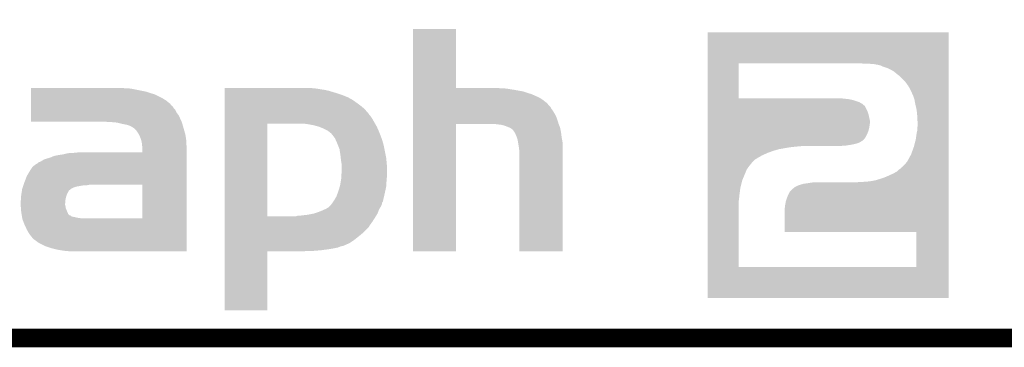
# Model space of a CAD drawing. Extents: x -1.3 to 24.2, y -3.9 to 53.4.
# Tile 4 of 24: x 7.5 to 15.6, y -3.9 to -1.2. Entities that reach past the tile are written whole.
import ezdxf

# ---------------------------------------------------------------- set-up
doc = ezdxf.new("R2010")
doc.units = 0
doc.layers.add('BARGRAPH_2_CLICK_V100_GKO', color=9, linetype='CONTINUOUS')
doc.layers.add('BARGRAPH_2_CLICK_V100_GTO', color=3, linetype='CONTINUOUS')

msp = doc.modelspace()

# ---------------------------------------------------------------- linework, layer by layer
at = {"layer": 'BARGRAPH_2_CLICK_V100_GKO', "const_width": 0.1524}
msp.add_lwpolyline([(-1.27, -3.81), (21.59, -3.81), (24.13, -1.27)], dxfattribs=at)
at = {"layer": 'BARGRAPH_2_CLICK_V100_GTO'}
for points in [[(10.764536, -1.75514), (10.76454, -1.270022), (11.117602, -1.75514), (11.11758, -1.270022)], [(10.76454, -1.270022), (10.764542, -1.27), (11.11758, -1.270022), (10.764542, -1.27)], [(13.182618, -1.55194), (13.18262, -1.297962), (15.161256, -1.55194), (15.16126, -1.297962)], [(13.18262, -1.297962), (13.182622, -1.29794), (15.16126, -1.297962), (13.182622, -1.29794)], [(13.182616, -1.838938), (13.182618, -1.55194), (13.4366, -1.838938), (13.436622, -1.55194)], [(14.460218, -1.55448), (14.43482, -1.55194), (15.161256, -1.55448), (15.161256, -1.55194)], [(14.52372, -1.55702), (14.4907, -1.55448), (15.161256, -1.55702), (15.161256, -1.55448)], [(14.554202, -1.55956), (14.52372, -1.55702), (15.161256, -1.55956), (15.161256, -1.55702)], [(14.579602, -1.56464), (14.554202, -1.55956), (15.161256, -1.56464), (15.161256, -1.55956)], [(14.582142, -1.564642), (14.579602, -1.56464), (15.161256, -1.564642), (15.161256, -1.56464)], [(14.589762, -1.56718), (14.582142, -1.564642), (15.161256, -1.56718), (15.161256, -1.564642)], [(14.602462, -1.569722), (14.589762, -1.56718), (15.161256, -1.569722), (15.161256, -1.56718)], [(14.617702, -1.57734), (14.602462, -1.569722), (15.161256, -1.57734), (15.161256, -1.569722)], [(14.6558, -1.59004), (14.617702, -1.57734), (15.161256, -1.59004), (15.161256, -1.57734)], [(14.701518, -1.6129), (14.6558, -1.59004), (15.161256, -1.6129), (15.161256, -1.59004)], [(14.714222, -1.62052), (14.701518, -1.6129), (15.161256, -1.62052), (15.161256, -1.6129)], [(14.731998, -1.63576), (14.714222, -1.62052), (15.161256, -1.63576), (15.161256, -1.62052)], [(14.75486, -1.653542), (14.731998, -1.63576), (15.161256, -1.653542), (15.161256, -1.63576)], [(14.8082, -1.70688), (14.75486, -1.653542), (15.161254, -1.70688), (15.161256, -1.653542)], [(7.627638, -1.78562), (7.62764, -1.76022), (8.5725, -1.78562), (8.4455, -1.76022)], [(7.62764, -1.75768), (7.627642, -1.75514), (8.397242, -1.75768), (8.37946, -1.75514)], [(7.62764, -1.76022), (7.62764, -1.75768), (8.4455, -1.76022), (8.4201, -1.75768)], [(9.21768, -1.75768), (9.217682, -1.75514), (9.94664, -1.75768), (9.92378, -1.75514)], [(9.21768, -1.76022), (9.21768, -1.75768), (9.97204, -1.76022), (9.94664, -1.75768)], [(9.21768, -1.7653), (9.21768, -1.76022), (10.00252, -1.7653), (9.97204, -1.76022)], [(9.21768, -1.77038), (9.21768, -1.7653), (10.03554, -1.77038), (10.00252, -1.7653)], [(9.21768, -1.778), (9.21768, -1.77038), (10.0711, -1.778), (10.03554, -1.77038)], [(9.21768, -1.80086), (9.21768, -1.778), (10.1473, -1.80086), (10.0711, -1.778)], [(10.764534, -1.77038), (10.764536, -1.7653), (11.5951, -1.77038), (11.56208, -1.7653)], [(10.764534, -1.78308), (10.764534, -1.77038), (11.666222, -1.78308), (11.5951, -1.77038)], [(10.764536, -1.75768), (10.764536, -1.75514), (11.480802, -1.75768), (11.46048, -1.75514)], [(10.764536, -1.76022), (10.764536, -1.75768), (11.5316, -1.76022), (11.5062, -1.75768)], [(10.764536, -1.7653), (10.764536, -1.76022), (11.56208, -1.7653), (11.5316, -1.76022)], [(14.8336, -1.74244), (14.8082, -1.70688), (15.161254, -1.74244), (15.161254, -1.70688)], [(14.85392, -1.78054), (14.8336, -1.74244), (15.161254, -1.78054), (15.161254, -1.74244)], [(7.62763, -1.88214), (7.627632, -1.85928), (8.765546, -1.88214), (8.7376, -1.85928)], [(7.627632, -1.85928), (7.627634, -1.841502), (8.7376, -1.85928), (8.70966, -1.841502)], [(7.627634, -1.841502), (7.627636, -1.80848), (8.70966, -1.841502), (8.64362, -1.80848)], [(7.627636, -1.80848), (7.627638, -1.78562), (8.64362, -1.80848), (8.5725, -1.78562)], [(9.21768, -1.8161), (9.21768, -1.80086), (10.19048, -1.8161), (10.1473, -1.80086)], [(9.21768, -1.83134), (9.21768, -1.8161), (10.228582, -1.83134), (10.19048, -1.8161)], [(9.21768, -1.8542), (9.21768, -1.83134), (10.269222, -1.8542), (10.228582, -1.83134)], [(9.21768, -1.8796), (9.21768, -1.8542), (10.30478, -1.8796), (10.269222, -1.8542)], [(10.764534, -1.80594), (10.764534, -1.78308), (11.73734, -1.80594), (11.666222, -1.78308)], [(10.764534, -1.833882), (10.764534, -1.80594), (11.800842, -1.833882), (11.73734, -1.80594)], [(10.764534, -1.8542), (10.764534, -1.833882), (11.83132, -1.8542), (11.800842, -1.833882)], [(10.764534, -1.87452), (10.764534, -1.8542), (11.856726, -1.87452), (11.83132, -1.8542)], [(13.182616, -1.83896), (13.182616, -1.838938), (14.23924, -1.83896), (13.4366, -1.838938)], [(13.182616, -1.8415), (13.182616, -1.83896), (14.29258, -1.8415), (14.23924, -1.83896)], [(13.182616, -1.84658), (13.182616, -1.8415), (14.3383, -1.84658), (14.29258, -1.8415)], [(13.182616, -1.8542), (13.182616, -1.84658), (14.376398, -1.8542), (14.3383, -1.84658)], [(13.182616, -1.87198), (13.182616, -1.8542), (14.42974, -1.87198), (14.376398, -1.8542)], [(14.85646, -1.78562), (14.85392, -1.78054), (15.161254, -1.78562), (15.161254, -1.78054)], [(14.86154, -1.79832), (14.85646, -1.78562), (15.161254, -1.79832), (15.161254, -1.78562)], [(14.8717, -1.82118), (14.86154, -1.79832), (15.161254, -1.82118), (15.161254, -1.79832)], [(14.88186, -1.851662), (14.8717, -1.82118), (15.161254, -1.851662), (15.161254, -1.82118)], [(14.88948, -1.8923), (14.88186, -1.851662), (15.161254, -1.8923), (15.161254, -1.851662)], [(7.627626, -1.935484), (7.627628, -1.92024), (8.811262, -1.935484), (8.79856, -1.92024)], [(7.627626, -1.9558), (7.627626, -1.935484), (8.821422, -1.9558), (8.811262, -1.935484)], [(7.627628, -1.92024), (7.62763, -1.905002), (8.79856, -1.92024), (8.788402, -1.905002)], [(7.62763, -1.882154), (7.62763, -1.88214), (8.768086, -1.882154), (8.765546, -1.88214)], [(7.62763, -1.88722), (7.62763, -1.882154), (8.770622, -1.88722), (8.768086, -1.882154)], [(7.62763, -1.897382), (7.62763, -1.88722), (8.778242, -1.897382), (8.770622, -1.88722)], [(7.62763, -1.905002), (7.62763, -1.897382), (8.788402, -1.905002), (8.778242, -1.897382)], [(9.217678, -1.938024), (9.21768, -1.907542), (10.375902, -1.938024), (10.342882, -1.907542)], [(9.217678, -1.9431), (9.217678, -1.938024), (10.378442, -1.9431), (10.375902, -1.938024)], [(9.21768, -1.907542), (9.21768, -1.8796), (10.342882, -1.907542), (10.30478, -1.8796)], [(10.764532, -1.9431), (10.764534, -1.925322), (11.9126, -1.9431), (11.8999, -1.925322)], [(10.764534, -1.874534), (10.764534, -1.87452), (11.861806, -1.874534), (11.856726, -1.87452)], [(10.764534, -1.8796), (10.764534, -1.874534), (11.864342, -1.8796), (11.861806, -1.874534)], [(10.764534, -1.884682), (10.764534, -1.8796), (11.869422, -1.884682), (11.864342, -1.8796)], [(10.764534, -1.897382), (10.764534, -1.884682), (11.877044, -1.897382), (11.869422, -1.884682)], [(10.764534, -1.907544), (10.764534, -1.897382), (11.889742, -1.907544), (11.877044, -1.897382)], [(10.764534, -1.925322), (10.764534, -1.907544), (11.8999, -1.925322), (11.889742, -1.907544)], [(13.182614, -1.904998), (13.182616, -1.887222), (14.475458, -1.904998), (14.45514, -1.887222)], [(13.182614, -1.9304), (13.182614, -1.904998), (14.48816, -1.9304), (14.475458, -1.904998)], [(13.182614, -1.953258), (13.182614, -1.9304), (14.49832, -1.953258), (14.48816, -1.9304)], [(13.182616, -1.8796), (13.182616, -1.87198), (14.442442, -1.8796), (14.42974, -1.87198)], [(13.182616, -1.884678), (13.182616, -1.8796), (14.452596, -1.884678), (14.442442, -1.8796)], [(13.182616, -1.887222), (13.182616, -1.884678), (14.45514, -1.887222), (14.452596, -1.884678)], [(14.89964, -1.935482), (14.88948, -1.8923), (15.161252, -1.935482), (15.161254, -1.8923)], [(14.90472, -1.98628), (14.89964, -1.935482), (15.161252, -1.98628), (15.161252, -1.935482)], [(7.62762, -2.029462), (7.627622, -2.00152), (8.86206, -2.029462), (8.84936, -2.00152)], [(7.627622, -2.00152), (7.627624, -1.976122), (8.84936, -2.00152), (8.83666, -1.976122)], [(7.627624, -1.976122), (7.627626, -1.9558), (8.83666, -1.976122), (8.821422, -1.9558)], [(9.217678, -1.95834), (9.217678, -1.9431), (10.39368, -1.95834), (10.378442, -1.9431)], [(9.217678, -1.97358), (9.217678, -1.95834), (10.40384, -1.97358), (10.39368, -1.95834)], [(9.217678, -1.98882), (9.217678, -1.97358), (10.41654, -1.98882), (10.40384, -1.97358)], [(9.217678, -2.011678), (9.217678, -1.98882), (10.431778, -2.011678), (10.41654, -1.98882)], [(9.217678, -2.03962), (9.217678, -2.011678), (10.44702, -2.03962), (10.431778, -2.011678)], [(10.764532, -1.96342), (10.764532, -1.9431), (11.925298, -1.96342), (11.9126, -1.9431)], [(10.764532, -1.986282), (10.764532, -1.96342), (11.938, -1.986282), (11.925298, -1.96342)], [(10.764532, -2.01422), (10.764532, -1.986282), (11.94816, -2.01422), (11.938, -1.986282)], [(10.764532, -2.04724), (10.764532, -2.01422), (11.958318, -2.04724), (11.94816, -2.01422)], [(13.182614, -1.978662), (13.182614, -1.953258), (14.50594, -1.978662), (14.49832, -1.953258)], [(13.182614, -2.024378), (13.182614, -1.978662), (14.5161, -2.024378), (14.50594, -1.978662)], [(14.90726, -2.0447), (14.90472, -1.98628), (15.161252, -2.0447), (15.161252, -1.98628)], [(7.62762, -2.031978), (7.62762, -2.029462), (8.8629, -2.031978), (8.86206, -2.029462)], [(8.2169, -2.032), (7.62762, -2.031978), (8.862908, -2.032), (8.8629, -2.031978)], [(8.2804, -2.03454), (8.2169, -2.032), (8.863754, -2.03454), (8.862908, -2.032)], [(8.333738, -2.03962), (8.2804, -2.03454), (8.865448, -2.03962), (8.863754, -2.03454)], [(8.37438, -2.04978), (8.333738, -2.03962), (8.868834, -2.04978), (8.865448, -2.03962)], [(8.412482, -2.0574), (8.37438, -2.04978), (8.871374, -2.0574), (8.868834, -2.04978)], [(8.42095, -2.05994), (8.412482, -2.0574), (8.87222, -2.05994), (8.871374, -2.0574)], [(8.437878, -2.065018), (8.42095, -2.05994), (8.873672, -2.065018), (8.87222, -2.05994)], [(8.455662, -2.07518), (8.437878, -2.065018), (8.876576, -2.07518), (8.873672, -2.065018)], [(8.465816, -2.080258), (8.455662, -2.07518), (8.878026, -2.080258), (8.876576, -2.07518)], [(8.46836, -2.0828), (8.465816, -2.080258), (8.878752, -2.0828), (8.878026, -2.080258)], [(8.491218, -2.10312), (8.46836, -2.0828), (8.884558, -2.10312), (8.878752, -2.0828)], [(9.217668, -2.809218), (9.217678, -2.04724), (9.56818, -2.809218), (9.568202, -2.04724)], [(9.217678, -2.04724), (9.217678, -2.03962), (10.451466, -2.04724), (10.44702, -2.03962)], [(9.883142, -2.04978), (9.81202, -2.04724), (10.452948, -2.04978), (10.451466, -2.04724)], [(9.94156, -2.05994), (9.883142, -2.04978), (10.458874, -2.05994), (10.452948, -2.04978)], [(9.980164, -2.0701), (9.94156, -2.05994), (10.4648, -2.0701), (10.458874, -2.05994)], [(9.989822, -2.072642), (9.980164, -2.0701), (10.465974, -2.072642), (10.4648, -2.0701)], [(10.02792, -2.08788), (9.989822, -2.072642), (10.473008, -2.08788), (10.465974, -2.072642)], [(10.058398, -2.10312), (10.02792, -2.08788), (10.48004, -2.10312), (10.473008, -2.08788)], [(10.76452, -3.096238), (10.764532, -2.049802), (11.117558, -3.096238), (11.11758, -2.049802)], [(10.764532, -2.04978), (10.764532, -2.04724), (11.959296, -2.04978), (11.958318, -2.04724)], [(10.764532, -2.049802), (10.764532, -2.04978), (11.11758, -2.049802), (11.396982, -2.04978)], [(11.44524, -2.05232), (11.396982, -2.04978), (11.960274, -2.05232), (11.959296, -2.04978)], [(11.485878, -2.0574), (11.44524, -2.05232), (11.962228, -2.0574), (11.960274, -2.05232)], [(11.516358, -2.06502), (11.485878, -2.0574), (11.965158, -2.06502), (11.962228, -2.0574)], [(11.54176, -2.07518), (11.516358, -2.06502), (11.969066, -2.07518), (11.965158, -2.06502)], [(11.555312, -2.080262), (11.54176, -2.07518), (11.97102, -2.080262), (11.969066, -2.07518)], [(11.56208, -2.0828), (11.555312, -2.080262), (11.971564, -2.0828), (11.97102, -2.080262)], [(11.582398, -2.09804), (11.56208, -2.0828), (11.97483, -2.09804), (11.971564, -2.0828)], [(11.584938, -2.100578), (11.582398, -2.09804), (11.975374, -2.100578), (11.97483, -2.09804)], [(11.5951, -2.11582), (11.584938, -2.100578), (11.97864, -2.11582), (11.975374, -2.100578)], [(13.182612, -2.108198), (13.182614, -2.077718), (14.5034, -2.108198), (14.51102, -2.077718)], [(13.182614, -2.042158), (13.182614, -2.024378), (14.5161, -2.042158), (14.5161, -2.024378)], [(13.182614, -2.077718), (13.182614, -2.042158), (14.51102, -2.077718), (14.5161, -2.042158)], [(14.90472, -2.082802), (14.90726, -2.067562), (15.161252, -2.082802), (15.161252, -2.067562)], [(14.90472, -2.103122), (14.90472, -2.082802), (15.16125, -2.103122), (15.161252, -2.082802)], [(14.90726, -2.067562), (14.90726, -2.0447), (15.161252, -2.067562), (15.161252, -2.0447)], [(8.508998, -2.131058), (8.491218, -2.10312), (8.89254, -2.131058), (8.884558, -2.10312)], [(8.508998, -2.13106), (8.508998, -2.131058), (8.892542, -2.13106), (8.89254, -2.131058)], [(8.5217, -2.15646), (8.508998, -2.13106), (8.897304, -2.15646), (8.892542, -2.13106)], [(8.527242, -2.1717), (8.5217, -2.15646), (8.90016, -2.1717), (8.897304, -2.15646)], [(8.531858, -2.1844), (8.527242, -2.1717), (8.900954, -2.1844), (8.90016, -2.1717)], [(10.0584, -2.103122), (10.058398, -2.10312), (10.480042, -2.103122), (10.48004, -2.10312)], [(10.07618, -2.11582), (10.0584, -2.103122), (10.48512, -2.11582), (10.480042, -2.103122)], [(10.091418, -2.128518), (10.07618, -2.11582), (10.4902, -2.128518), (10.48512, -2.11582)], [(10.093962, -2.131062), (10.091418, -2.128518), (10.491218, -2.131062), (10.4902, -2.128518)], [(10.101944, -2.14122), (10.093962, -2.131062), (10.49528, -2.14122), (10.491218, -2.131062)], [(10.1219, -2.166622), (10.101944, -2.14122), (10.504806, -2.166622), (10.49528, -2.14122)], [(10.128672, -2.181858), (10.1219, -2.166622), (10.510518, -2.181858), (10.504806, -2.166622)], [(10.14222, -2.21234), (10.128672, -2.181858), (10.518988, -2.21234), (10.510518, -2.181858)], [(11.600178, -2.123438), (11.5951, -2.11582), (11.979594, -2.123438), (11.97864, -2.11582)], [(11.61288, -2.15138), (11.600178, -2.123438), (11.983086, -2.15138), (11.979594, -2.123438)], [(11.614574, -2.15646), (11.61288, -2.15138), (11.98372, -2.15646), (11.983086, -2.15138)], [(11.623038, -2.181858), (11.614574, -2.15646), (11.988202, -2.181858), (11.98372, -2.15646)], [(11.626004, -2.199642), (11.623038, -2.181858), (11.99134, -2.199642), (11.988202, -2.181858)], [(13.182612, -2.1336), (13.182612, -2.108198), (14.49324, -2.1336), (14.5034, -2.108198)], [(13.182612, -2.153918), (13.182612, -2.1336), (14.48308, -2.153918), (14.49324, -2.1336)], [(13.182612, -2.16916), (13.182612, -2.153918), (14.47292, -2.16916), (14.48308, -2.153918)], [(13.182612, -2.181858), (13.182612, -2.16916), (14.462762, -2.181858), (14.47292, -2.16916)], [(13.182612, -2.18694), (13.182612, -2.181858), (14.45514, -2.18694), (14.462762, -2.181858)], [(14.87678, -2.23774), (14.89202, -2.179322), (15.16125, -2.23774), (15.16125, -2.179322)], [(14.89202, -2.179322), (14.89964, -2.12598), (15.16125, -2.179322), (15.16125, -2.12598)], [(14.89964, -2.12598), (14.90472, -2.103122), (15.16125, -2.12598), (15.16125, -2.103122)], [(8.53694, -2.209802), (8.531858, -2.1844), (8.902542, -2.209802), (8.900954, -2.1844)], [(8.537224, -2.21234), (8.53694, -2.209802), (8.9027, -2.21234), (8.902542, -2.209802)], [(8.53948, -2.23266), (8.537224, -2.21234), (8.90383, -2.23266), (8.9027, -2.21234)], [(8.53948, -2.258058), (8.53948, -2.23266), (8.90524, -2.258058), (8.90383, -2.23266)], [(8.53948, -2.283438), (8.53948, -2.258058), (8.905238, -2.283438), (8.90524, -2.258058)], [(10.148146, -2.227578), (10.14222, -2.21234), (10.52322, -2.227578), (10.518988, -2.21234)], [(10.16, -2.258062), (10.148146, -2.227578), (10.529318, -2.258062), (10.52322, -2.227578)], [(10.16762, -2.306318), (10.16, -2.258062), (10.538968, -2.306318), (10.529318, -2.258062)], [(11.6332, -2.24282), (11.626004, -2.199642), (11.991338, -2.24282), (11.99134, -2.199642)], [(11.63574, -2.26568), (11.6332, -2.24282), (11.991338, -2.26568), (11.991338, -2.24282)], [(13.182612, -2.189478), (13.182612, -2.18694), (14.452602, -2.189478), (14.45514, -2.18694)], [(13.182612, -2.20472), (13.182612, -2.189478), (14.427202, -2.20472), (14.452602, -2.189478)], [(13.182612, -2.21488), (13.182612, -2.20472), (14.394182, -2.21488), (14.427202, -2.20472)], [(13.182612, -2.2225), (13.182612, -2.21488), (14.35608, -2.2225), (14.394182, -2.21488)], [(13.182612, -2.22758), (13.182612, -2.2225), (14.32306, -2.22758), (14.35608, -2.2225)], [(13.182612, -2.23012), (13.182612, -2.22758), (14.29004, -2.23012), (14.32306, -2.22758)], [(13.182612, -2.23266), (13.182612, -2.23012), (14.26464, -2.23266), (14.29004, -2.23012)], [(13.182612, -2.23774), (13.182612, -2.23266), (13.90142, -2.23774), (13.954758, -2.23266)], [(13.182612, -2.24282), (13.182612, -2.23774), (13.855698, -2.24282), (13.90142, -2.23774)], [(13.182612, -2.25806), (13.182612, -2.24282), (13.76934, -2.25806), (13.855698, -2.24282)], [(13.182612, -2.26822), (13.182612, -2.25806), (13.73378, -2.26822), (13.76934, -2.25806)], [(14.85392, -2.301242), (14.87678, -2.23774), (15.161248, -2.301242), (15.16125, -2.23774)], [(7.713978, -2.35458), (7.7343, -2.341878), (8.905236, -2.35458), (8.905236, -2.341878)], [(7.7343, -2.341878), (7.785102, -2.32664), (8.905236, -2.341878), (8.905238, -2.32664)], [(7.785102, -2.32664), (7.815582, -2.31394), (8.905238, -2.32664), (8.905238, -2.31394)], [(7.815582, -2.31394), (7.85114, -2.30632), (8.905238, -2.31394), (8.905238, -2.30632)], [(7.85114, -2.30632), (7.886698, -2.30124), (8.905238, -2.30632), (8.905238, -2.30124)], [(7.886698, -2.30124), (7.92988, -2.29108), (8.905238, -2.30124), (8.905238, -2.29108)], [(7.92988, -2.29108), (7.97306, -2.28854), (8.905238, -2.29108), (8.905238, -2.28854)], [(7.97306, -2.28854), (8.023858, -2.28346), (8.905238, -2.28854), (8.905238, -2.28346)], [(8.023858, -2.28346), (8.53948, -2.283438), (8.905238, -2.28346), (8.905238, -2.283438)], [(10.170162, -2.32918), (10.16762, -2.306318), (10.54354, -2.32918), (10.538968, -2.306318)], [(10.1727, -2.35204), (10.170162, -2.32918), (10.54562, -2.35204), (10.54354, -2.32918)], [(11.63574, -3.096238), (11.63574, -2.26568), (11.991318, -3.096238), (11.991338, -2.26568)], [(13.18261, -2.30124), (13.182612, -2.28854), (13.64742, -2.30124), (13.67536, -2.28854)], [(13.18261, -2.3114), (13.18261, -2.30124), (13.62456, -2.3114), (13.64742, -2.30124)], [(13.18261, -2.321558), (13.18261, -2.3114), (13.609322, -2.321558), (13.62456, -2.3114)], [(13.18261, -2.32918), (13.18261, -2.321558), (13.594082, -2.32918), (13.609322, -2.321558)], [(13.18261, -2.336798), (13.18261, -2.32918), (13.58392, -2.336798), (13.594082, -2.32918)], [(13.18261, -2.341878), (13.18261, -2.336798), (13.573764, -2.341878), (13.58392, -2.336798)], [(13.18261, -2.36982), (13.18261, -2.341878), (13.54582, -2.36982), (13.573764, -2.341878)], [(13.182612, -2.27838), (13.182612, -2.26822), (13.7033, -2.27838), (13.73378, -2.26822)], [(13.182612, -2.28854), (13.182612, -2.27838), (13.67536, -2.28854), (13.7033, -2.27838)], [(14.82344, -2.357118), (14.85392, -2.301242), (15.161248, -2.357118), (15.161248, -2.301242)], [(7.622538, -2.42824), (7.637782, -2.40538), (8.905234, -2.42824), (8.905236, -2.40538)], [(7.637782, -2.40538), (7.660646, -2.38506), (8.905236, -2.40538), (8.905236, -2.38506)], [(7.660646, -2.38506), (7.663186, -2.385054), (8.905236, -2.38506), (8.905236, -2.385054)], [(7.663186, -2.385054), (7.668264, -2.37998), (8.905236, -2.385054), (8.905236, -2.37998)], [(7.668264, -2.37998), (7.675882, -2.377436), (8.905236, -2.37998), (8.905236, -2.377436)], [(7.675882, -2.377436), (7.686044, -2.36728), (8.905236, -2.377436), (8.905236, -2.36728)], [(7.686044, -2.36728), (7.69874, -2.3622), (8.905236, -2.36728), (8.905236, -2.3622)], [(7.69874, -2.3622), (7.713978, -2.35458), (8.905236, -2.3622), (8.905236, -2.35458)], [(10.17524, -2.36728), (10.1727, -2.35204), (10.547004, -2.36728), (10.54562, -2.35204)], [(10.17778, -2.38506), (10.17524, -2.36728), (10.54862, -2.38506), (10.547004, -2.36728)], [(10.176904, -2.44348), (10.17778, -2.41808), (10.55116, -2.44348), (10.550056, -2.41808)], [(10.17778, -2.385062), (10.17778, -2.38506), (10.548622, -2.385062), (10.54862, -2.38506)], [(10.17778, -2.41808), (10.17778, -2.385062), (10.550056, -2.41808), (10.548622, -2.385062)], [(13.182608, -2.514598), (13.18261, -2.423158), (13.467082, -2.514598), (13.505182, -2.423158)], [(13.18261, -2.39522), (13.18261, -2.36982), (13.5255, -2.39522), (13.54582, -2.36982)], [(13.18261, -2.423158), (13.18261, -2.39522), (13.505182, -2.423158), (13.5255, -2.39522)], [(14.742158, -2.438402), (14.75486, -2.425702), (15.161248, -2.438402), (15.161248, -2.425702)], [(14.75486, -2.425702), (14.76502, -2.41808), (15.161248, -2.425702), (15.161248, -2.41808)], [(14.76502, -2.41808), (14.772636, -2.413), (15.161248, -2.41808), (15.161248, -2.413)], [(14.772636, -2.413), (14.775174, -2.407934), (15.161248, -2.413), (15.161248, -2.407934)], [(14.775174, -2.407934), (14.777714, -2.40792), (15.161248, -2.407934), (15.161248, -2.40792)], [(14.777714, -2.40792), (14.80312, -2.38252), (15.161248, -2.40792), (15.161248, -2.38252)], [(14.80312, -2.38252), (14.82344, -2.357118), (15.161248, -2.38252), (15.161248, -2.357118)], [(7.57174, -2.53238), (7.59206, -2.479038), (8.905232, -2.53238), (8.905234, -2.479038)], [(7.59206, -2.479038), (7.622538, -2.42824), (8.905234, -2.479038), (8.905234, -2.42824)], [(10.170362, -2.52222), (10.17524, -2.491742), (10.54608, -2.52222), (10.548618, -2.491742)], [(10.17524, -2.49174), (10.176114, -2.46634), (10.54862, -2.49174), (10.55116, -2.46634)], [(10.17524, -2.491742), (10.17524, -2.49174), (10.548618, -2.491742), (10.54862, -2.49174)], [(10.176114, -2.46634), (10.176904, -2.44348), (10.55116, -2.46634), (10.55116, -2.44348)], [(14.5669, -2.51206), (14.59992, -2.5019), (15.161246, -2.51206), (15.161246, -2.5019)], [(14.59992, -2.5019), (14.630402, -2.49174), (15.161246, -2.5019), (15.161246, -2.49174)], [(14.630402, -2.49174), (14.6558, -2.48158), (15.161246, -2.49174), (15.161248, -2.48158)], [(14.6558, -2.48158), (14.68374, -2.46888), (15.161248, -2.48158), (15.161248, -2.46888)], [(14.68374, -2.46888), (14.706598, -2.45872), (15.161248, -2.46888), (15.161248, -2.45872)], [(14.706598, -2.45872), (14.742158, -2.438402), (15.161248, -2.45872), (15.161248, -2.438402)], [(7.553158, -2.590798), (7.553962, -2.585718), (7.94766, -2.590798), (7.952742, -2.585718)], [(7.553962, -2.585718), (7.558194, -2.573018), (7.952742, -2.585718), (7.975602, -2.573018)], [(7.558194, -2.573018), (7.560734, -2.5654), (7.975602, -2.573018), (8.001, -2.5654)], [(7.560734, -2.5654), (7.56412, -2.55524), (8.001, -2.5654), (8.056882, -2.55524)], [(7.56412, -2.55524), (7.565812, -2.55016), (8.082282, -2.55524), (8.105142, -2.55016)], [(7.565812, -2.55016), (7.57174, -2.53238), (8.905232, -2.55016), (8.905232, -2.53238)], [(8.54202, -2.550182), (8.105142, -2.55016), (8.905232, -2.550182), (8.905232, -2.55016)], [(8.541998, -2.82702), (8.54202, -2.550182), (8.905224, -2.82702), (8.905232, -2.550182)], [(10.151364, -2.60096), (10.162794, -2.562862), (10.53592, -2.60096), (10.54354, -2.562862)], [(10.162794, -2.562862), (10.16508, -2.555242), (10.54354, -2.562862), (10.544016, -2.555242)], [(10.16508, -2.555242), (10.170362, -2.52222), (10.544016, -2.555242), (10.54608, -2.52222)], [(13.182608, -2.57556), (13.182608, -2.514598), (13.45184, -2.57556), (13.467082, -2.514598)], [(13.182608, -2.63398), (13.182608, -2.57556), (13.44422, -2.63398), (13.45184, -2.57556)], [(13.87602, -2.58826), (13.90142, -2.567942), (15.161246, -2.58826), (15.161246, -2.567942)], [(13.90142, -2.567942), (13.934438, -2.5527), (15.161246, -2.567942), (15.161246, -2.5527)], [(13.934438, -2.5527), (13.969998, -2.54254), (15.161246, -2.5527), (15.161246, -2.54254)], [(13.969998, -2.54254), (14.00556, -2.53746), (15.161246, -2.54254), (15.161246, -2.53746)], [(14.00556, -2.53746), (14.03604, -2.53238), (15.161246, -2.53746), (15.161246, -2.53238)], [(14.03604, -2.53238), (14.06144, -2.52984), (15.161246, -2.53238), (15.161246, -2.52984)], [(14.404342, -2.52984), (14.4907, -2.52476), (15.161246, -2.52984), (15.161246, -2.52476)], [(14.4907, -2.52476), (14.53134, -2.51968), (15.161246, -2.52476), (15.161246, -2.51968)], [(14.53134, -2.51968), (14.5669, -2.51206), (15.161246, -2.51968), (15.161246, -2.51206)], [(7.5438, -2.65684), (7.544646, -2.64922), (7.913116, -2.65684), (7.914642, -2.64922)], [(7.5438, -2.674618), (7.5438, -2.65684), (7.90956, -2.674618), (7.913116, -2.65684)], [(7.544646, -2.64922), (7.54634, -2.63398), (7.914642, -2.64922), (7.91972, -2.63398)], [(7.54634, -2.63398), (7.547542, -2.626358), (7.91972, -2.63398), (7.92226, -2.626358)], [(7.547542, -2.626358), (7.549548, -2.61366), (7.92226, -2.626358), (7.92988, -2.61366)], [(7.549548, -2.61366), (7.551954, -2.59842), (7.92988, -2.61366), (7.937504, -2.59842)], [(7.551954, -2.59842), (7.553158, -2.590798), (7.937504, -2.59842), (7.94766, -2.590798)], [(10.116822, -2.67716), (10.1346, -2.646682), (10.518584, -2.67716), (10.525758, -2.646682)], [(10.1346, -2.64668), (10.149842, -2.60604), (10.52576, -2.64668), (10.53479, -2.60604)], [(10.1346, -2.646682), (10.1346, -2.64668), (10.525758, -2.646682), (10.52576, -2.64668)], [(10.149842, -2.60604), (10.151364, -2.60096), (10.53479, -2.60604), (10.53592, -2.60096)], [(13.182608, -2.65938), (13.182608, -2.63398), (13.44168, -2.65938), (13.44422, -2.63398)], [(13.182608, -2.6797), (13.182608, -2.65938), (13.43914, -2.6797), (13.44168, -2.65938)], [(13.82522, -2.687322), (13.83538, -2.656838), (15.161244, -2.687322), (15.161246, -2.656838)], [(13.83538, -2.656838), (13.84554, -2.63144), (15.161246, -2.656838), (15.161246, -2.63144)], [(13.84554, -2.63144), (13.855698, -2.611122), (15.161246, -2.63144), (15.161246, -2.611122)], [(13.855698, -2.611122), (13.865858, -2.598422), (15.161246, -2.611122), (15.161246, -2.598422)], [(13.865858, -2.598422), (13.87602, -2.58826), (15.161246, -2.598422), (15.161246, -2.58826)], [(7.54126, -2.689858), (7.5438, -2.674618), (7.908174, -2.689858), (7.90956, -2.674618)], [(7.54126, -2.70256), (7.54126, -2.689858), (7.90702, -2.70256), (7.908174, -2.689858)], [(7.54126, -2.712722), (7.54126, -2.70256), (7.90702, -2.712722), (7.90702, -2.70256)], [(7.541464, -2.715258), (7.54126, -2.712722), (7.90702, -2.715258), (7.90702, -2.712722)], [(7.542276, -2.72542), (7.541464, -2.715258), (7.90956, -2.72542), (7.90702, -2.715258)], [(7.543698, -2.743196), (7.542276, -2.72542), (7.9121, -2.743196), (7.90956, -2.72542)], [(7.546138, -2.77368), (7.543698, -2.743196), (7.9248, -2.77368), (7.9121, -2.743196)], [(10.036816, -2.753358), (10.048242, -2.74828), (10.48512, -2.753358), (10.488166, -2.74828)], [(10.048242, -2.74828), (10.071098, -2.735582), (10.488166, -2.74828), (10.495786, -2.735582)], [(10.071098, -2.735582), (10.078718, -2.72796), (10.495786, -2.735582), (10.50036, -2.72796)], [(10.078718, -2.72796), (10.088878, -2.7178), (10.50036, -2.72796), (10.504712, -2.7178)], [(10.088878, -2.7178), (10.091418, -2.712722), (10.504712, -2.7178), (10.506888, -2.712722)], [(10.091418, -2.712722), (10.09345, -2.710182), (10.506888, -2.712722), (10.507978, -2.710182)], [(10.09345, -2.710182), (10.10158, -2.70002), (10.507978, -2.710182), (10.50967, -2.70002)], [(10.10158, -2.70002), (10.104964, -2.694944), (10.50967, -2.70002), (10.510518, -2.694944)], [(10.104964, -2.694944), (10.108352, -2.689862), (10.510518, -2.694944), (10.515596, -2.689862)], [(10.108352, -2.689862), (10.116822, -2.67716), (10.515596, -2.689862), (10.518584, -2.67716)], [(13.182602, -3.225778), (13.182606, -2.69748), (13.4366, -3.225778), (13.4366, -2.69748)], [(13.182606, -2.69748), (13.182608, -2.6797), (13.4366, -2.69748), (13.43914, -2.6797)], [(13.81506, -2.773678), (13.8176, -2.72796), (15.161244, -2.773678), (15.161244, -2.72796)], [(13.8176, -2.72796), (13.82522, -2.687322), (15.161244, -2.72796), (15.161244, -2.687322)], [(7.54634, -2.776222), (7.546138, -2.77368), (7.92589, -2.776222), (7.9248, -2.77368)], [(7.54899, -2.791456), (7.54634, -2.776222), (7.932418, -2.791456), (7.92589, -2.776222)], [(7.550758, -2.801614), (7.54899, -2.791456), (7.942574, -2.801614), (7.932418, -2.791456)], [(7.550758, -2.80162), (7.550758, -2.801614), (7.947656, -2.80162), (7.942574, -2.801614)], [(7.5512, -2.804158), (7.550758, -2.80162), (7.952736, -2.804158), (7.947656, -2.80162)], [(7.552524, -2.811776), (7.5512, -2.804158), (7.960356, -2.811776), (7.952736, -2.804158)], [(7.552968, -2.81432), (7.552524, -2.811776), (7.978138, -2.81432), (7.960356, -2.811776)], [(7.55385, -2.8194), (7.552968, -2.81432), (7.99846, -2.8194), (7.978138, -2.81432)], [(7.554734, -2.82448), (7.55385, -2.8194), (8.026398, -2.82448), (7.99846, -2.8194)], [(7.555176, -2.82702), (7.554734, -2.82448), (8.05942, -2.82702), (8.026398, -2.82448)], [(7.5565, -2.834638), (7.555176, -2.82702), (8.905224, -2.834638), (8.905224, -2.82702)], [(9.217668, -2.80924), (9.217668, -2.809218), (9.804396, -2.80924), (9.56818, -2.809218)], [(9.217668, -2.8194), (9.217668, -2.80924), (10.4521, -2.8194), (10.458352, -2.80924)], [(9.217668, -2.854958), (9.217668, -2.8194), (10.42924, -2.854958), (10.4521, -2.8194)], [(9.804396, -2.80924), (9.817096, -2.804162), (10.458352, -2.80924), (10.461476, -2.804162)], [(9.817096, -2.804162), (9.837418, -2.80416), (10.461476, -2.804162), (10.461478, -2.80416)], [(9.837418, -2.80416), (9.85774, -2.80162), (10.461478, -2.80416), (10.463042, -2.80162)], [(9.85774, -2.80162), (9.90092, -2.79654), (10.463042, -2.80162), (10.466168, -2.79654)], [(9.90092, -2.79654), (9.951708, -2.786382), (10.466168, -2.79654), (10.47242, -2.786382)], [(9.951708, -2.786382), (9.951718, -2.78638), (10.47242, -2.786382), (10.47242, -2.78638)], [(9.951718, -2.78638), (10.00252, -2.7686), (10.47242, -2.78638), (10.479258, -2.7686)], [(10.00252, -2.7686), (10.036816, -2.753358), (10.479258, -2.7686), (10.48512, -2.753358)], [(13.815082, -2.93878), (13.81506, -2.773678), (15.161242, -2.93878), (15.161244, -2.773678)], [(7.57428, -2.88036), (7.5565, -2.834638), (8.905222, -2.88036), (8.905224, -2.834638)], [(7.5946, -2.92354), (7.57428, -2.88036), (8.905222, -2.92354), (8.905222, -2.88036)], [(9.217666, -2.92862), (9.217668, -2.90576), (10.37082, -2.92862), (10.39114, -2.90576)], [(9.217668, -2.890522), (9.217668, -2.854958), (10.40384, -2.890522), (10.42924, -2.854958)], [(9.217668, -2.8956), (9.217668, -2.890522), (10.401298, -2.8956), (10.40384, -2.890522)], [(9.217668, -2.90576), (9.217668, -2.8956), (10.39114, -2.90576), (10.401298, -2.8956)], [(7.612378, -2.954018), (7.5946, -2.92354), (8.90522, -2.954018), (8.905222, -2.92354)], [(7.63016, -2.97688), (7.612378, -2.954018), (8.90522, -2.97688), (8.90522, -2.954018)], [(7.64286, -2.99212), (7.63016, -2.97688), (8.90522, -2.99212), (8.90522, -2.97688)], [(9.217666, -2.95148), (9.217666, -2.92862), (10.34542, -2.95148), (10.37082, -2.92862)], [(9.217666, -2.97688), (9.217666, -2.95148), (10.31494, -2.97688), (10.34542, -2.95148)], [(9.217666, -3.00482), (9.217666, -2.97688), (10.27938, -3.00482), (10.31494, -2.97688)], [(14.8971, -2.938802), (13.815082, -2.93878), (15.161242, -2.938802), (15.161242, -2.93878)], [(14.897078, -3.2258), (14.8971, -2.938802), (15.16124, -3.2258), (15.161242, -2.938802)], [(7.64794, -2.997198), (7.64286, -2.99212), (8.90522, -2.997198), (8.90522, -2.99212)], [(7.69366, -3.030218), (7.64794, -2.997198), (8.905218, -3.030218), (8.90522, -2.997198)], [(7.73938, -3.05308), (7.69366, -3.030218), (8.905218, -3.05308), (8.905218, -3.030218)], [(7.790182, -3.07086), (7.73938, -3.05308), (8.905218, -3.07086), (8.905218, -3.05308)], [(7.84098, -3.08356), (7.790182, -3.07086), (8.905218, -3.08356), (8.905218, -3.07086)], [(9.217666, -3.03022), (9.217666, -3.00482), (10.24128, -3.03022), (10.27938, -3.00482)], [(9.217666, -3.05054), (9.217666, -3.03022), (10.19556, -3.05054), (10.24128, -3.03022)], [(9.217666, -3.05308), (9.217666, -3.05054), (10.190476, -3.05308), (10.19556, -3.05054)], [(9.217666, -3.055622), (9.217666, -3.05308), (10.172698, -3.055622), (10.190476, -3.05308)], [(9.217666, -3.06578), (9.217666, -3.055622), (10.147298, -3.06578), (10.172698, -3.055622)], [(9.217666, -3.0734), (9.217666, -3.06578), (10.11174, -3.0734), (10.147298, -3.06578)], [(7.8867, -3.09118), (7.84098, -3.08356), (8.905218, -3.09118), (8.905218, -3.08356)], [(7.90448, -3.09372), (7.8867, -3.09118), (8.905218, -3.09372), (8.905218, -3.09118)], [(7.934958, -3.09626), (7.922258, -3.09372), (8.905218, -3.09626), (8.905218, -3.09372)], [(9.21766, -3.581378), (9.217664, -3.096282), (9.568158, -3.581378), (9.56818, -3.096282)], [(9.217664, -3.08864), (9.217666, -3.08102), (10.0076, -3.08864), (10.06348, -3.08102)], [(9.217664, -3.09372), (9.217664, -3.08864), (9.9441, -3.09372), (10.0076, -3.08864)], [(9.217664, -3.09626), (9.217664, -3.09372), (9.87044, -3.09626), (9.9441, -3.09372)], [(9.217664, -3.096282), (9.217664, -3.09626), (9.56818, -3.096282), (9.87044, -3.09626)], [(9.217666, -3.08102), (9.217666, -3.0734), (10.06348, -3.08102), (10.11174, -3.0734)], [(11.117558, -3.09626), (10.76452, -3.096238), (11.117558, -3.09626), (11.117558, -3.096238)], [(11.991318, -3.09626), (11.63574, -3.096238), (11.991318, -3.09626), (11.991318, -3.096238)], [(13.1826, -3.479778), (13.182602, -3.2258), (15.161238, -3.479778), (15.16124, -3.2258)], [(13.182602, -3.2258), (13.182602, -3.225778), (14.897078, -3.2258), (13.4366, -3.225778)], [(15.161238, -3.4798), (13.1826, -3.479778), (15.161238, -3.4798), (15.161238, -3.479778)], [(9.568158, -3.5814), (9.21766, -3.581378), (9.568158, -3.5814), (9.568158, -3.581378)]]:
    msp.add_solid(points, dxfattribs=at)

doc.saveas('drawing.dxf')
